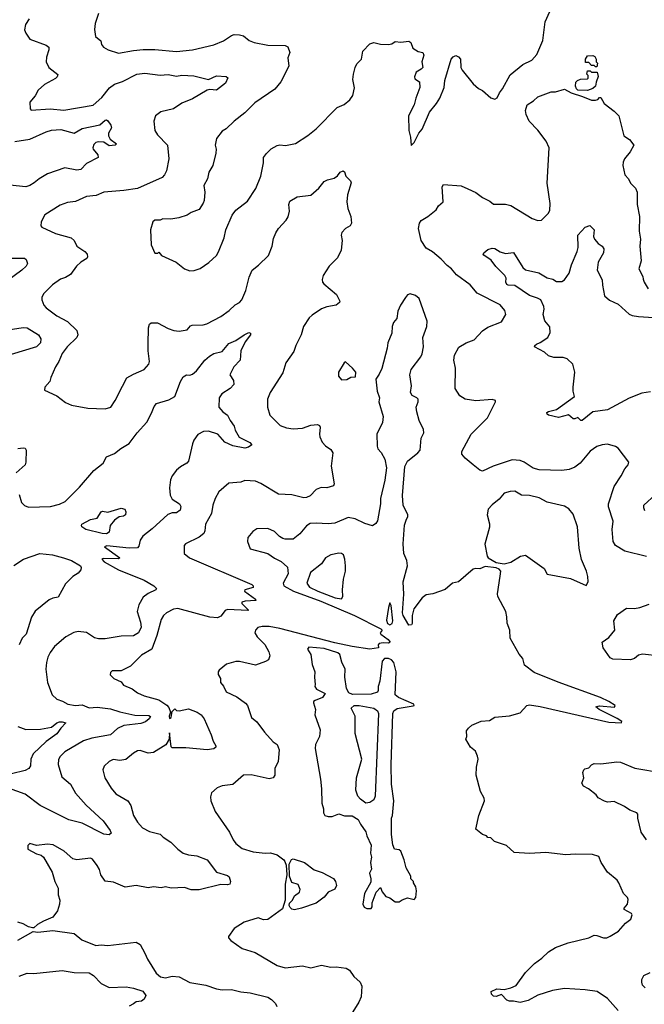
# Model space of a CAD drawing. Extents: x 2220520 to 2384350, y 721165 to 893491.
# Tile 15 of 256: x 2227479 to 2232129, y 747950 to 755280. Entities that reach past the tile are written whole.
import ezdxf

# ---------------------------------------------------------------- set-up
doc = ezdxf.new("R2010")
doc.units = 0

msp = doc.modelspace()

# ---------------------------------------------------------------- linework, layer by layer
at = {"layer": '0CON20XD'}
for points in [[(2228066, 755325), (2228039.5, 755250.5), (2228035.9, 755205.9), (2228044.1, 755154.1), (2228082.5, 755122.5), (2228088.8, 755095), (2228103.8, 755075), (2228137.5, 755055), (2228215, 755030.8), (2228325, 755050), (2228398.3, 755058.3), (2228485, 755057.8), (2228645, 755041.9), (2228765, 755054.4), (2228925, 755092.9), (2228995, 755122.9), (2229055, 755162.9), (2229075, 755168.6), (2229115, 755168), (2229145, 755160), (2229186.7, 755125), (2229225, 755110), (2229325, 755089.5), (2229455, 755086.7), (2229475, 755077.5), (2229490, 755035), (2229474, 754995), (2229482, 754935), (2229421.7, 754818.3), (2229377.4, 754762.6), (2229228.9, 754661.1), (2229154.4, 754585.6), (2229074.4, 754525.6), (2229015, 754466.2), (2228985, 754448.8), (2228943.8, 754395), (2228934, 754345), (2228940.8, 754315), (2228939.2, 754285), (2228915.8, 754194.2), (2228888, 754145), (2228876, 754095), (2228850.8, 754045), (2228856, 753995), (2228851.2, 753935), (2228845.7, 753914.3), (2228815, 753866.7), (2228756.1, 753843.9), (2228725, 753824), (2228664.1, 753805.9), (2228605, 753793.8), (2228545, 753796.2), (2228525, 753786.7), (2228485, 753786.7), (2228470, 753775), (2228453.8, 753715), (2228456.7, 753605), (2228485, 753542.5), (2228507, 753543), (2228515, 753550), (2228533.9, 753523.9), (2228644.2, 753474.2), (2228705, 753426.2), (2228745, 753411.2), (2228778.3, 753411.7), (2228823.6, 753426.4), (2228887.3, 753472.7), (2228943.3, 753525), (2228957.7, 753552.3), (2229001.2, 753655), (2229013.3, 753715), (2229061.2, 753825), (2229088.8, 753861.2), (2229175, 753930), (2229235.7, 754024.3), (2229274, 754115), (2229294.2, 754215), (2229294.3, 754255), (2229315, 754284), (2229352.1, 754317.9), (2229395.7, 754344.3), (2229415, 754349.2), (2229457.3, 754342.7), (2229531.7, 754358.3), (2229623, 754417), (2229685, 754468), (2229843.2, 754626.8), (2229895, 754648.8), (2229936.6, 754683.4), (2229958, 754715), (2229972.3, 754772.3), (2229960, 754835), (2229962.9, 754875), (2229976.8, 754923.2), (2229989.7, 754950.3), (2230023.9, 754986.1), (2230033.8, 755045), (2230085, 755101.2), (2230115, 755109.2), (2230165, 755098.1), (2230225, 755094.3), (2230249.1, 755100.9), (2230275, 755117.5), (2230315, 755112.5), (2230375, 755118.8), (2230391.2, 755111.2), (2230405, 755067.5), (2230445, 755042.5), (2230480, 755035), (2230487.5, 755015), (2230473.3, 754966.7), (2230480, 754925), (2230468.3, 754911.7), (2230430.3, 754889.7), (2230416.7, 754855), (2230420.7, 754840.7), (2230455, 754817.5), (2230458.6, 754775), (2230427.5, 754695), (2230416, 754645), (2230374, 754565), (2230376, 754455), (2230388.8, 754405), (2230393, 754343), (2230416.2, 754365), (2230451.2, 754435), (2230475.7, 754464.3), (2230529.8, 754590.2), (2230581.4, 754655), (2230605.7, 754695), (2230638.8, 754775), (2230643.2, 754826.8), (2230690.8, 754985), (2230705, 755003.3), (2230725, 755012.5), (2230745, 755002.5), (2230760, 754985), (2230763.3, 754925), (2230773.3, 754905), (2230855, 754803.3), (2230895, 754767.5), (2230925, 754752.5), (2230985, 754697.5), (2231015, 754687.5), (2231033, 754697), (2231050, 754735), (2231073.8, 754765), (2231131.3, 754868.7), (2231225, 754946.7), (2231292.4, 754977.6), (2231328.7, 755021.3), (2231373.1, 755125), (2231391.4, 755265), (2231425, 755341.2)], [(2227550, 755285), (2227521.2, 755245), (2227513.8, 755205), (2227525, 755180), (2227555, 755133.8), (2227675, 755090.6), (2227695, 755076.2), (2227696.9, 755055), (2227678, 755002), (2227675.6, 754965), (2227695, 754924.3), (2227762.5, 754872.5), (2227758.6, 754855), (2227745, 754841.4), (2227662.6, 754797.4), (2227615.8, 754755), (2227595, 754713.3), (2227553.3, 754665), (2227557.5, 754615), (2227565, 754607.5), (2227705, 754615.6), (2227806.6, 754606.6), (2228025, 754644.5), (2228089.8, 754700.2), (2228146.7, 754773.3), (2228185, 754800.5), (2228245, 754820.9), (2228351.2, 754875), (2228411.5, 754881.5), (2228525, 754866.5), (2228585, 754870.6), (2228645, 754860), (2228685, 754866.9), (2228775, 754862.2), (2228885, 754835.6), (2228945, 754863.1), (2229016.5, 754856.5), (2229027.9, 754847.9), (2229011.9, 754808.1), (2228945, 754755.6), (2228895, 754760), (2228875, 754754.6), (2228765, 754690.9), (2228685, 754657.8), (2228625, 754616.9), (2228528.8, 754595), (2228489.4, 754565), (2228476.4, 754525), (2228485, 754453.8), (2228505, 754423.1), (2228579.4, 754345), (2228588.5, 754245), (2228570.8, 754155), (2228558, 754125), (2228538.8, 754105), (2228355, 754024.4), (2228255, 754008.6), (2228105, 753995.6), (2228048.3, 753971.7), (2227975, 753964.4), (2227895, 753925.8), (2227835, 753918.6), (2227780.2, 753899.8), (2227665, 753828), (2227638, 753775), (2227636.4, 753746.4), (2227642.5, 753735), (2227745, 753687.1), (2227863.3, 753655), (2227885.5, 753635.5), (2227904.6, 753594.6), (2227964, 753555), (2227980.8, 753535), (2227984.2, 753515), (2227977.6, 753502.4), (2227935, 753475.7), (2227902.5, 753445), (2227858.1, 753381.9), (2227819.4, 753360.6), (2227783, 753347), (2227723.8, 753305), (2227659.5, 753240.5), (2227643.8, 753215), (2227643.3, 753195), (2227658, 753155), (2227675, 753136), (2227755, 753076.4), (2227835, 753031.9), (2227905.4, 752965.4), (2227911.9, 752935), (2227904.3, 752915), (2227832.9, 752845), (2227795.7, 752795), (2227770.6, 752735), (2227745, 752696.7), (2227710, 752615), (2227703.9, 752586.1), (2227666.7, 752545), (2227663, 752523), (2227755, 752478.8), (2227819.3, 752429.3), (2227865, 752411.2), (2227985, 752388.8), (2228115, 752382), (2228156.2, 752395), (2228190, 752445), (2228245, 752552.5), (2228277.2, 752612.8), (2228325, 752641.4), (2228405, 752676), (2228440.8, 752715), (2228445.7, 752735), (2228434.5, 752814.5), (2228434.5, 752864.5), (2228436.9, 752985), (2228445, 753013.3), (2228457, 753023), (2228505, 753023.8), (2228585, 752980.8), (2228625.8, 752965.8), (2228665, 752960), (2228725, 752972), (2228749.4, 753000.6), (2228763, 753007), (2228845, 753007.5), (2228872.5, 753015), (2228975, 753070.8), (2229038, 753115), (2229082.8, 753157.2), (2229115, 753174), (2229132, 753195), (2229163.1, 753265), (2229187.4, 753362.6), (2229208.6, 753415), (2229257.8, 753452.2), (2229330, 753525), (2229358.8, 753595), (2229368.3, 753651.7), (2229386.6, 753693.4), (2229405.5, 753724.5), (2229463.4, 753786.6), (2229477.6, 753812.4), (2229488, 753855), (2229481.2, 753905), (2229490.5, 753929.5), (2229545, 753961.2), (2229645, 753974), (2229705, 754026.2), (2229744.4, 754075.6), (2229771.2, 754088.8), (2229820.7, 754099.3), (2229845, 754117.5), (2229864.4, 754145.6), (2229886.7, 754155), (2229896.4, 754146.4), (2229907.5, 754115), (2229941.3, 754081.3), (2229947.5, 754065), (2229919.2, 753975), (2229914.2, 753925), (2229922, 753875), (2229944.2, 753815), (2229950, 753765), (2229938.8, 753745), (2229903.8, 753725), (2229877.5, 753695), (2229872.5, 753675), (2229880, 753635), (2229872.2, 753565), (2229845, 753505.8), (2229782.5, 753445), (2229737.5, 753375), (2229730.8, 753345), (2229734.2, 753325), (2229743.3, 753313.3), (2229838, 753235), (2229862.5, 753185), (2229860, 753175), (2229834.1, 753155.9), (2229765, 753142.9), (2229725, 753126.9), (2229655, 753081.4), (2229635, 753060), (2229591.4, 752995), (2229574.3, 752935), (2229534.2, 752855), (2229519.3, 752810.7), (2229460.8, 752725), (2229438.3, 752651.7), (2229344.2, 752505), (2229324, 752455), (2229324.2, 752395), (2229341.4, 752335), (2229417.9, 752257.9), (2229465, 752240.6), (2229515, 752234.4), (2229585, 752240), (2229645, 752262.5), (2229696.9, 752266.9), (2229709.5, 752259.5), (2229715.9, 752245.9), (2229710.8, 752195)], [(2231775, 754930), (2231765, 754930), (2231755, 754940), (2231735, 754940), (2231715, 754960), (2231691.7, 754961.7), (2231690, 754985), (2231705, 755010), (2231745, 755012.5), (2231760, 755005), (2231770, 754985), (2231770, 754965), (2231780, 754955), (2231775, 754930)], [(2231705, 754753.8), (2231633.3, 754755), (2231623.3, 754765), (2231617.5, 754785), (2231620, 754815), (2231631.7, 754828.3), (2231653, 754837), (2231705, 754840), (2231710, 754845), (2231710, 754865), (2231700, 754875), (2231705, 754900), (2231725, 754900), (2231735, 754890), (2231778.3, 754888.3), (2231786, 754856), (2231770, 754815), (2231765.4, 754784.6), (2231745, 754768), (2231705, 754753.8)], [(2230925, 752962.5), (2230965, 752991.2), (2231065, 753030), (2231096.7, 753085), (2231091.2, 753115), (2231055, 753157.1), (2230884.6, 753244.6), (2230831.4, 753305), (2230729.8, 753379.8), (2230694.1, 753424.1), (2230660.2, 753450.2), (2230616.5, 753496.5), (2230551.2, 753551.2), (2230505, 753578.1), (2230466.9, 753635), (2230447.8, 753725), (2230455.6, 753765), (2230468.6, 753785), (2230516.3, 753813.7), (2230580, 753865), (2230597.5, 753895), (2230631.2, 753925), (2230624, 754035), (2230635, 754053.8), (2230765, 754043.8), (2230815, 754020.8), (2230875, 753992.9), (2230924, 753955), (2230979.6, 753929.6), (2231005, 753907.5), (2231095, 753906.2), (2231135, 753896.2), (2231295, 753800.6), (2231335, 753784.2), (2231363.6, 753786.4), (2231413.9, 753836.1), (2231425, 753860), (2231428.9, 753911.1), (2231406.4, 754063.6), (2231420, 754325), (2231396.9, 754375), (2231335, 754457.5), (2231272.2, 754525), (2231249.5, 754575), (2231244.4, 754605), (2231257.1, 754645), (2231304, 754675), (2231335.6, 754704.4), (2231435, 754743.3), (2231467.7, 754742.3), (2231533.6, 754763.6), (2231583.8, 754735), (2231668.8, 754708.8), (2231735, 754680.5), (2231765, 754680), (2231783.9, 754686.1), (2231795, 754700), (2231805, 754700), (2231830, 754655), (2231905, 754600), (2231940, 754565), (2231975.8, 754415.8), (2232018.7, 754388.7), (2232050, 754345), (2232024.4, 754295.6), (2231982, 754245), (2231971.3, 754218.7), (2231970, 754195), (2231984.1, 754124.1), (2232011.2, 754095), (2232025, 754063.8), (2232062.5, 754025), (2232075.7, 753995), (2232076, 753905), (2232092.5, 753815), (2232090.8, 753705), (2232101.2, 753645), (2232096.2, 753595), (2232106, 753485), (2232088, 753425), (2232117.7, 753367.7), (2232120.7, 753349.3), (2232126.4, 753326.4), (2232157, 753277)], [(2227443.7, 754373.7), (2227555, 754390.4), (2227675, 754445.6), (2227715, 754457.5), (2227785, 754462.5), (2227885, 754434), (2227945, 754470), (2228075, 754497.5), (2228115, 754532.7), (2228124.4, 754534.4), (2228135, 754528.1), (2228157.1, 754495), (2228161.8, 754475), (2228140.9, 754435), (2228139.5, 754415), (2228151.3, 754391.3), (2228200, 754355), (2228190, 754345), (2228145, 754341.1), (2228105, 754368.1), (2228065, 754370), (2228046.7, 754365), (2228030.3, 754349.7), (2228024, 754325), (2228026.2, 754315), (2228060, 754275), (2228063.8, 754255), (2227975, 754210), (2227934.6, 754165.4), (2227905, 754160), (2227815, 754177.5), (2227685, 754131.9), (2227624.6, 754095.4), (2227587.5, 754065), (2227554.6, 754045.4), (2227525, 754036.7), (2227405, 754047.9)], [(2232175, 752509.4), (2232111.1, 752498.9), (2232015, 752461.9), (2231855, 752374.4), (2231745, 752361.4), (2231665, 752296), (2231655, 752296.7), (2231635, 752318.8), (2231612.6, 752307.4), (2231598, 752308), (2231565, 752338.2), (2231488.7, 752318.7), (2231415, 752336), (2231405, 752343.8), (2231404.2, 752355), (2231415, 752364), (2231475, 752378.6), (2231610, 752475), (2231600, 752515), (2231600, 752545), (2231612.5, 752655), (2231597.5, 752715), (2231554.1, 752754.1), (2231525, 752764), (2231455, 752764), (2231415, 752776.7), (2231386.7, 752805), (2231310, 752845), (2231312.5, 752855), (2231326.7, 752865), (2231354.4, 752875.6), (2231411.2, 752915), (2231428, 752952), (2231425, 752992.5), (2231387, 753037), (2231376.7, 753085), (2231383.8, 753125), (2231381.2, 753145), (2231357.5, 753195), (2231333.2, 753206.8), (2231275, 753226.2), (2231165, 753300), (2231115, 753303.5), (2231105, 753309.2), (2231097.5, 753325), (2231099.4, 753355), (2231090.8, 753375), (2231023.6, 753443.6), (2230989.7, 753489.7), (2230935, 753526.7), (2230930, 753535), (2230933.8, 753545), (2230965, 753568), (2230995, 753580), (2231015, 753577.5), (2231055, 753551.4), (2231095, 753538.9), (2231155, 753545.7), (2231224.5, 753434.5), (2231245, 753418), (2231344.4, 753394.4), (2231405, 753359.2), (2231448.8, 753348.8), (2231475, 753332), (2231515, 753330), (2231535, 753342.5), (2231568.3, 753391.7), (2231587.1, 753455), (2231630, 753555), (2231635.7, 753585), (2231632.7, 753675), (2231689.4, 753735), (2231723.2, 753746.8), (2231754.4, 753715), (2231751.4, 753665), (2231757.1, 753645), (2231784.7, 753614.7), (2231815.6, 753595), (2231828.5, 753575), (2231825.4, 753544.6), (2231784.2, 753475), (2231778, 753415), (2231814.1, 753344.1), (2231816.4, 753303.6), (2231833.2, 753223.2), (2231870.7, 753190.7), (2231935, 753162.2), (2232015, 753087.1), (2232037.6, 753077.6), (2232085, 753070.7), (2232235, 753061.6)], [(2227355, 753504.7), (2227514.1, 753504.1), (2227526.7, 753495), (2227535.8, 753465), (2227526, 753445), (2227494.3, 753415), (2227322.1, 753287.9)], [(2231933, 747903), (2231855, 747993.8), (2231776.7, 748045), (2231687.3, 748057.3), (2231535, 748066.9), (2231445, 748052.1), (2231335, 748017.1), (2231265, 747977.5), (2231205, 747962.5), (2231155, 747973.8), (2231125, 747973.8), (2231105, 747982), (2231065, 748022.5), (2231025, 748008.8), (2231005, 748010), (2230990, 748025), (2230987.5, 748045), (2231030, 748065), (2231085, 748061.2), (2231135, 748073.3), (2231175, 748091.2), (2231243.2, 748186.8), (2231311.2, 748255), (2231365.6, 748294.4), (2231415, 748341.2), (2231467, 748373), (2231563, 748407), (2231715, 748446.2), (2231755, 748464), (2231775, 748462.5), (2231825, 748443.8), (2231850, 748445), (2231875, 748456.7), (2231935.9, 748494.1), (2231987.5, 748555), (2232027.5, 748585), (2232037.5, 748615), (2232032.5, 748625), (2231977.5, 748655), (2231977.5, 748665), (2232003.3, 748695), (2232009.3, 748729.3), (2232002.5, 748745), (2231973.9, 748773.9), (2231940, 748855), (2231926.7, 748875), (2231853.8, 748935), (2231807.5, 749005), (2231789.3, 749049.3), (2231743.6, 749066.4), (2231615, 749068), (2231545, 749062), (2231395, 749080.6), (2231275, 749071.9), (2231159.2, 749079.2), (2231102.1, 749132.1), (2231012.3, 749162.3), (2230985, 749190), (2230965, 749192.5), (2230953.6, 749203.6), (2230925, 749213.3), (2230873.3, 749255), (2230897.1, 749355), (2230939.2, 749465), (2230935.6, 749485.6), (2230908.5, 749535), (2230876.7, 749655), (2230879.1, 749715), (2230890.8, 749775), (2230887, 749797), (2230871.2, 749835), (2230835, 749863.3), (2230800, 749925), (2230806.7, 749945), (2230806.2, 749985), (2230818.8, 750005), (2230845, 750028), (2230915, 750058), (2230975, 750064), (2231015, 750088.8), (2231125, 750096.7), (2231205, 750118.8), (2231255, 750173.3), (2231275, 750178.9), (2231353.8, 750166.2), (2231865, 750051.5), (2231960, 750045), (2231962.5, 750055), (2231927.6, 750077.6), (2231793.3, 750145), (2231767.5, 750165), (2231795, 750172), (2231907.7, 750162.3), (2231912.5, 750175), (2231863.8, 750205), (2231802, 750235), (2231487.6, 750347.6), (2231309.7, 750419.7), (2231238, 750475), (2231223.8, 750525), (2231197.3, 750557.3), (2231131.2, 750675), (2231126.7, 750735), (2231107, 750787), (2231106, 750835), (2231097.1, 750875), (2231038, 750985), (2231036.1, 751006.1), (2231056.1, 751136.1), (2231061.2, 751175), (2231048.9, 751188.9), (2231025, 751200), (2230945, 751209.6), (2230905, 751193.1), (2230875, 751195.6), (2230855, 751188.6), (2230745, 751096), (2230700, 751085), (2230645, 751037.1), (2230553.6, 751006.4), (2230505, 750997.8), (2230473.8, 750976.2), (2230412.7, 750895), (2230400.6, 750845), (2230399.5, 750785), (2230395, 750774.1), (2230375, 750773.7), (2230334.3, 750845), (2230329.5, 750865), (2230337.5, 751002.5), (2230333.1, 751095), (2230364.7, 751215.3), (2230360.8, 751255), (2230339.1, 751305), (2230332.5, 751377.5), (2230342.7, 751517.3), (2230355.5, 751554.5), (2230368.3, 751581.7), (2230368, 751595), (2230334.7, 751664.7), (2230328.3, 751738.3), (2230347, 751953), (2230365.8, 751994.2), (2230443.3, 752055), (2230460, 752075), (2230466.7, 752165), (2230487.5, 752205), (2230485, 752230), (2230452, 752295), (2230435, 752360), (2230431.2, 752395), (2230445.8, 752435), (2230444, 752455), (2230435, 752465.8), (2230401.5, 752481.5), (2230387.5, 752505), (2230396, 752555), (2230384.1, 752635.9), (2230393, 752677), (2230465, 752770), (2230475, 752792.5), (2230484.2, 752845), (2230480.8, 752915), (2230508.8, 752995), (2230511.2, 753035), (2230453.3, 753205), (2230425.9, 753225.9), (2230385, 753240), (2230365, 753232.5), (2230351.7, 753211.7), (2230313.8, 753155), (2230295, 753110), (2230287.5, 753055), (2230262.5, 753025), (2230252.5, 752995), (2230250, 752945), (2230218.8, 752875), (2230214, 752835), (2230175.8, 752684.2), (2230155, 752640), (2230130, 752605), (2230140, 752515), (2230156.2, 752465), (2230152, 752435), (2230185.6, 752325), (2230178.7, 752281.3), (2230138.6, 752195), (2230138.8, 752105), (2230144, 752085), (2230168.8, 752058.8), (2230197.7, 752007.7), (2230210.6, 751945), (2230197.6, 751852.4), (2230163.8, 751715), (2230166, 751675), (2230141.7, 751548.3), (2230129.7, 751530.3), (2230105, 751512), (2230048.9, 751528.9), (2229975, 751563.8), (2229925, 751572.9), (2229825, 751532.9), (2229775, 751527.1), (2229685, 751532.7), (2229641.7, 751528.3), (2229615, 751513.1), (2229565, 751451.4), (2229515, 751411.9), (2229455, 751412.5), (2229438.3, 751418.3), (2229413.2, 751433.2), (2229375, 751470.8), (2229325, 751492), (2229245, 751490), (2229215, 751470), (2229176.7, 751425), (2229173.8, 751395), (2229195, 751341.2), (2229326.7, 751306.7), (2229375, 751271.8), (2229425, 751247.5), (2229471.5, 751205), (2229477.9, 751155), (2229440.4, 751085), (2229445.5, 751065), (2229516.4, 751026.4), (2229720.5, 750950.5), (2229970.5, 750845), (2230166.2, 750745), (2230176.7, 750735), (2230162.5, 750715), (2230167.5, 750705), (2230222.5, 750665), (2230236.7, 750645), (2230225, 750637.5), (2230185, 750642), (2230154.1, 750635.9), (2230147.5, 750625), (2230150, 750605), (2230085, 750594.2), (2229955, 750614.1), (2229825, 750642.1), (2229415, 750747.6), (2229335, 750763.5), (2229282.7, 750762.7), (2229250.8, 750755), (2229233.8, 750735), (2229230, 750715), (2229246, 750685), (2229305, 750628.8), (2229334.2, 750574.2), (2229341.2, 750545), (2229330, 750515), (2229309.1, 750500.9), (2229235, 750474), (2229115, 750502.5), (2229087.7, 750502.3), (2229017.3, 750482.7), (2228963.6, 750436.4), (2228957.5, 750425), (2228957.5, 750405), (2228972.5, 750375), (2228973.3, 750345), (2228997.3, 750317.3), (2229017, 750277), (2229095, 750238.8), (2229160.9, 750190.9), (2229174, 750175), (2229205.7, 750085.7), (2229245, 750053.8), (2229302.5, 749975), (2229366, 749905), (2229395, 749883.3), (2229410.8, 749845), (2229403.2, 749756.8), (2229379.2, 749705), (2229378.8, 749655), (2229366.2, 749635), (2229335, 749627.5), (2229201.4, 749658.6), (2229145, 749655.6), (2229065, 749587.5), (2228986.1, 749576.1), (2228949.5, 749560.5), (2228906.4, 749523.6), (2228898.8, 749495), (2228901.2, 749465), (2228934, 749385), (2229041.7, 749231.7), (2229067.5, 749175), (2229087.3, 749147.3), (2229135, 749111.2), (2229215.9, 749085.9), (2229306.4, 749076.4), (2229345, 749078.8), (2229395, 749064), (2229446.4, 749026.4), (2229453.6, 749013.6), (2229461.8, 748985), (2229467.1, 748915), (2229455.3, 748845), (2229454.1, 748725.9), (2229435, 748662), (2229325, 748582), (2229295, 748580), (2229255, 748593.8), (2229149.5, 748560.5), (2229076, 748514), (2229034, 748455), (2229034.3, 748445), (2229050, 748425), (2229135, 748366), (2229232.5, 748335), (2229395, 748238), (2229455, 748222.9), (2229585, 748236.7), (2229645, 748222.5), (2229725, 748240.4), (2229795, 748227.3), (2229835, 748229.5), (2229909.5, 748219.5), (2229934.7, 748204.7), (2229966.7, 748156.7), (2230012.9, 748115), (2230025.6, 748085), (2230020, 748005), (2230003.3, 747965), (2229934.5, 747855.5)], [(2227345, 752964.5), (2227505, 752987.7), (2227535, 752985.4), (2227618, 752935), (2227637.1, 752905), (2227633.1, 752875), (2227605, 752843.5), (2227415, 752787.3)], [(2227475.5, 751745.5), (2227491.2, 751685), (2227515, 751664.2), (2227545, 751650), (2227707.5, 751655), (2227775.5, 751674.5), (2227816.4, 751693.6), (2227925, 751800), (2228030.8, 751925), (2228101.5, 751978.5), (2228126.2, 752025), (2228185, 752050.5), (2228231.6, 752088.4), (2228294.2, 752125), (2228352.9, 752205), (2228425.3, 752284.7), (2228459.8, 752350.2), (2228479.4, 752400.6), (2228496.7, 752423.3), (2228588.9, 752451.1), (2228634.5, 752475.5), (2228675, 752586.2), (2228695, 752620), (2228720, 752635), (2228745, 752634), (2228765, 752641.2), (2228796.2, 752665), (2228858, 752745), (2228892, 752775), (2228925, 752794.2), (2228985, 752809.2), (2229035, 752868.2), (2229087.9, 752892.1), (2229150, 752935), (2229185, 752950), (2229196.2, 752946.2), (2229196.7, 752935), (2229157.3, 752882.7), (2229126, 752815), (2229119.4, 752745), (2229071.9, 752695), (2229042.5, 752635), (2229071.2, 752595), (2229072, 752565), (2229046.4, 752533.6), (2228983.8, 752495), (2228964.2, 752465.8), (2228961.2, 752395), (2228990.8, 752360.8), (2229026.2, 752335), (2229045, 752296.7), (2229076.7, 752255), (2229083.8, 752225), (2229113, 752173), (2229192.3, 752132.3), (2229207.5, 752115), (2229182.7, 752097.3), (2229155, 752090), (2229065, 752108.5), (2229004.8, 752134.8), (2228955, 752194.4), (2228885, 752217.8), (2228846.7, 752215), (2228805, 752192), (2228775, 752150), (2228765, 752123.3), (2228735, 751993.8), (2228722.5, 751977.5), (2228675, 751951.9), (2228645, 751927.1), (2228613.3, 751885), (2228601.8, 751855), (2228594.5, 751795), (2228599.3, 751739.3), (2228615, 751710), (2228669.4, 751675), (2228678.6, 751655), (2228672.4, 751627.6), (2228645, 751609.4), (2228615, 751609.5), (2228582.5, 751597.5), (2228465, 751489.5)], [(2232144.2, 751284.2), (2231983.3, 751323.3), (2231914.5, 751364.5), (2231896.3, 751396.3), (2231890.4, 751485), (2231896.8, 751546.8), (2231863, 751653), (2231862.5, 751675), (2231904.6, 751805.4), (2231956.4, 751883.6), (2231983.4, 751936.6), (2232008, 751965), (2232013.8, 751985), (2231935, 752090), (2231915, 752102.5), (2231855, 752120), (2231815, 752115.8), (2231775, 752102), (2231725, 752068.6), (2231652.4, 751977.6), (2231612, 751948), (2231569.8, 751930.2), (2231515, 751923.6), (2231345, 751927.9), (2231301.7, 751941.7), (2231234.3, 751985), (2231205, 751997.9), (2231145, 752003.3), (2231003.6, 751956.4), (2230925, 751918.9), (2230905, 751926.1), (2230854.7, 751965), (2230794.7, 752015), (2230771.2, 752045), (2230771.5, 752065), (2230839.4, 752195), (2230960.8, 752315), (2231020, 752435), (2231020, 752445), (2230995, 752452.5), (2230875, 752442), (2230795, 752453.8), (2230755, 752480), (2230721.2, 752535), (2230722, 752685), (2230710.8, 752745), (2230716.4, 752783.6), (2230748.8, 752841.2), (2230802.5, 752875), (2230862.3, 752897.7), (2230925, 752962.5)], [(2229875, 752600), (2229915, 752601.2), (2229945, 752617.5), (2229978.3, 752621.7), (2229980, 752655), (2229956.4, 752686.4), (2229905, 752732.5), (2229893.9, 752726.1), (2229852.5, 752655), (2229853.3, 752625), (2229875, 752600)], [(2229710.8, 752195), (2229712.5, 752175), (2229730, 752135), (2229755, 752108.6), (2229795, 752080.8), (2229809.4, 752055), (2229798.1, 751955), (2229820.8, 751825), (2229815, 751810), (2229765, 751796), (2229723.6, 751796.4), (2229685, 751783.3), (2229641.2, 751735), (2229615, 751722.5), (2229595, 751720.8), (2229505, 751742.9), (2229405, 751747.5), (2229275, 751827.1), (2229235, 751844.3), (2229155, 751849.4), (2229125, 751836), (2229035, 751828.8), (2228962, 751765), (2228933.1, 751715), (2228916.9, 751665), (2228907.1, 751605), (2228862.2, 751525), (2228857.5, 751475), (2228849.4, 751455), (2228815, 751426.9), (2228712.9, 751377.1), (2228703.3, 751365), (2228703.6, 751346.4), (2228704.2, 751305), (2228742.5, 751275), (2229205.8, 751075), (2229216.2, 751065), (2229216.2, 751053.8), (2229155, 751036.7), (2229152.5, 751025), (2229233.3, 750965), (2229237.5, 750955), (2229157.7, 750952.3), (2229132.5, 750945), (2229132.5, 750935), (2229182.5, 750885), (2229177.7, 750882.3), (2229025, 750890), (2229009.1, 750880.9), (2228975, 750840), (2228951.8, 750828.2), (2228895, 750831.8), (2228655, 750896.4), (2228625, 750892.2), (2228572, 750865), (2228548.6, 750845), (2228531.5, 750815), (2228500.8, 750695), (2228461.9, 750595), (2228385, 750550), (2228303.2, 750466.8), (2228235, 750433.3), (2228166.4, 750433.6), (2228155, 750420), (2228153.6, 750403.6), (2228180, 750375), (2228235, 750350), (2228252.5, 750325), (2228315, 750297.5), (2228355, 750268), (2228405.5, 750245.5), (2228515, 750215.6), (2228575, 750176.9), (2228588.8, 750158.8), (2228601.2, 750125), (2228591.8, 750095), (2228595, 750077.5), (2228605.3, 750085), (2228615, 750130), (2228635, 750150), (2228646.7, 750136.7), (2228665, 750136), (2228735, 750148.8), (2228799.4, 750125), (2228828.9, 750105), (2228853.3, 750075), (2228903.6, 749955), (2228918.5, 749908.5), (2228940, 749875), (2228940, 749865), (2228925, 749851.4), (2228875.4, 749844.6), (2228715, 749859.6), (2228615, 749858.6), (2228606.9, 749866.9), (2228595, 749970), (2228591.2, 749925), (2228567.3, 749882.7), (2228475.6, 749824.4), (2228435, 749820), (2228375, 749839.4), (2228355, 749838.1), (2228325, 749820.8), (2228268, 749772), (2228225, 749764.5), (2228175, 749772.5), (2228145, 749757.5), (2228106.8, 749723.2), (2228098.6, 749695), (2228112.5, 749635), (2228159.1, 749559.1), (2228195, 749517.1), (2228285, 749463.8), (2228305, 749430), (2228327.1, 749355), (2228357.1, 749305), (2228393.8, 749263.8), (2228444, 749236), (2228525, 749215.8), (2228546, 749195), (2228605, 749157.5), (2228655.7, 749105), (2228696.2, 749075), (2228735, 749062.5), (2228797.5, 749055), (2228875, 749025.7), (2228945, 748934), (2229025, 748909.4), (2229038.8, 748898.8), (2229048.1, 748865), (2229044, 748845), (2229025, 748838.5), (2228975, 748842.2), (2228815, 748801.4), (2228755, 748802.5), (2228705, 748820.8), (2228605.7, 748814.3), (2228565, 748825.7), (2228531.7, 748818.3), (2228476.1, 748823.9), (2228435, 748816.7), (2228345, 748834), (2228263.1, 748823.1), (2228178.3, 748858.3), (2228115.7, 748865.7), (2228083.7, 748913.7), (2228072.6, 748952.6), (2228054.5, 748984.5), (2228020.9, 749030.9), (2228005, 749039.2), (2227903.2, 749026.8), (2227875, 749031.9), (2227810.3, 749090.3), (2227727.3, 749137.3), (2227685, 749142), (2227605, 749133.3), (2227555, 749147.5), (2227538.3, 749131.7), (2227540, 749105), (2227605, 749070), (2227639.5, 749059.5), (2227655.8, 749045.8), (2227720.8, 748935), (2227740.6, 748865), (2227764.3, 748815), (2227765.6, 748765), (2227777.8, 748725), (2227775.6, 748695), (2227759.2, 748645), (2227725, 748600), (2227655, 748568.8), (2227612.5, 748545), (2227585, 748520), (2227575, 748520), (2227545, 748527.5), (2227505, 748550), (2227465, 748560.8)], [(2227465, 752087.1), (2227503.8, 752093.8), (2227519.5, 752089.5), (2227526, 752075), (2227525.8, 751985), (2227520, 751965), (2227453.4, 751906.6)], [(2231695, 751067.5), (2231710, 751095), (2231708, 751135), (2231698, 751175), (2231661.3, 751261.3), (2231643.3, 751345), (2231630.6, 751505), (2231598.3, 751598.3), (2231567.6, 751637.6), (2231535, 751657.5), (2231405, 751688.2), (2231345, 751719.5), (2231275, 751738.2), (2231215, 751740.6), (2231165, 751770), (2231131.3, 751768.7), (2231085.7, 751754.3), (2231048.7, 751711.3), (2230995, 751668.8), (2230966.2, 751635), (2230960, 751595), (2230976.7, 751526.7), (2230976.8, 751503.2), (2230940.6, 751375), (2230959.2, 751285), (2230966.2, 751275), (2231025, 751240), (2231085, 751230), (2231135, 751240.8), (2231207.5, 751285), (2231245, 751294), (2231384.2, 751194.2), (2231405, 751152.5), (2231578.9, 751118.9), (2231695, 751067.5)], [(2232133.6, 751623.6), (2232124.4, 751645), (2232125.8, 751665), (2232210.8, 751745)], [(2228125, 751453.6), (2228093.3, 751455), (2227970.9, 751485), (2227942.3, 751505), (2227937.9, 751515), (2227942.5, 751525), (2228005, 751558.1), (2228055, 751570), (2228084.2, 751615), (2228095, 751622), (2228135, 751614), (2228235, 751644.2), (2228262.5, 751635), (2228270, 751615), (2228266, 751595), (2228252.5, 751585), (2228220, 751580), (2228185, 751553.8), (2228152, 751515), (2228143.8, 751465), (2228125, 751453.6)], [(2228465, 751489.5), (2228395.6, 751435), (2228375.6, 751405), (2228365, 751360), (2228355, 751348.6), (2228295, 751346.5), (2228127.5, 751362.5), (2228110, 751355), (2228223.3, 751275), (2228213.6, 751266.4), (2228100.7, 751269.3), (2228090, 751265), (2228107.5, 751245), (2228215, 751184.6), (2228406.6, 751106.6), (2228476.9, 751065), (2228497.1, 751045), (2228491.2, 751035), (2228435, 751008.6), (2228397.9, 750982.1), (2228365.4, 750924.6), (2228353.1, 750875), (2228379.1, 750795), (2228383.2, 750756.8), (2228362.9, 750715), (2228327.1, 750692.9), (2228235, 750690.9), (2228115, 750670.4), (2228065, 750670), (2228035, 750678), (2227975, 750718.6), (2227915, 750725.6), (2227881.3, 750718.7), (2227823.4, 750686.6), (2227737.1, 750612.9), (2227705, 750570), (2227687.5, 750535), (2227677.5, 750495), (2227674.3, 750445), (2227685.7, 750345.7), (2227720, 750255), (2227755, 750222), (2227797.9, 750207.9), (2227837.5, 750185), (2227895, 750175.5), (2227945, 750179.1), (2227995, 750156.5), (2228055, 750161.7), (2228155, 750148.9), (2228225, 750127.1), (2228335, 750103.6), (2228439.4, 750099.4), (2228452.5, 750092.5), (2228443.5, 750075), (2228415, 750052.5), (2228380.9, 750040.9), (2228253.3, 750025), (2228207.4, 750002.6), (2228154, 749956), (2228015, 749932.5), (2227955, 749910.4), (2227815, 749830), (2227780, 749795), (2227768.3, 749771.7), (2227765.7, 749735), (2227793.3, 749643.3), (2227857.8, 749587.8), (2227895, 749522.9), (2227973.7, 749433.7), (2228101.4, 749315), (2228152.5, 749245), (2228160, 749225), (2228145, 749212.5), (2228105, 749217.5), (2227945, 749297.8), (2227845, 749323.1), (2227631, 749431), (2227520.5, 749515), (2227395, 749559.4)], [(2227435, 751217.8), (2227507, 751263), (2227630, 751305), (2227723.9, 751296.1), (2227805, 751274.8), (2227865, 751254.8), (2227932.2, 751215), (2227937.1, 751202.9), (2227933.8, 751185), (2227915, 751160), (2227875, 751135.8), (2227820, 751080), (2227765, 750980.4), (2227725, 750973.3), (2227699.1, 750960.9), (2227594, 750876), (2227567.3, 750832.7), (2227527.5, 750705), (2227497.8, 750675), (2227475, 750626.2)], [(2229875, 750969.4), (2229884.4, 750985), (2229881.4, 751035), (2229890, 751115), (2229904.3, 751175), (2229904.3, 751215), (2229900, 751265), (2229888.8, 751295), (2229875, 751306.7), (2229855, 751308.8), (2229795, 751296), (2229755, 751273.8), (2229725, 751230), (2229642.5, 751165), (2229616.2, 751085), (2229637.1, 751055), (2229697.3, 751025), (2229827.1, 750975), (2229875, 750969.4)], [(2230235, 750773.8), (2230252.5, 750785), (2230255.7, 750805), (2230245, 750920), (2230235, 750940), (2230223.3, 750905), (2230210.5, 750809.5), (2230217.2, 750785), (2230235, 750773.8)], [(2232247.6, 750542.4), (2232115, 750555.5), (2232085, 750548.1), (2232054.5, 750525.5), (2232025, 750514.4), (2231895, 750518.5), (2231875, 750529.1), (2231822.8, 750605), (2231814.6, 750645.4), (2231865, 750681.4), (2231908.5, 750735), (2231902.7, 750805), (2231928, 750852), (2231995, 750900), (2232055, 750897.1), (2232095, 750902.9), (2232165, 750928.8)], [(2230062.3, 748662.3), (2230095, 748662.5), (2230103, 748677), (2230103.3, 748705), (2230133.3, 748785), (2230165, 748820), (2230176.4, 748786.4), (2230203.6, 748753.6), (2230235, 748742.5), (2230275, 748713.8), (2230305, 748712.5), (2230325, 748727.5), (2230365, 748742.5), (2230415, 748730), (2230427.5, 748745), (2230432.5, 748795), (2230427.5, 748825), (2230410, 748855), (2230410, 748865), (2230390, 748885), (2230390, 748905), (2230356.7, 748965), (2230341.2, 749025), (2230315, 749090), (2230305, 749100), (2230270, 749105), (2230257, 749137), (2230246.2, 749215), (2230246.7, 749335), (2230253.3, 749355), (2230263.3, 749465), (2230247.7, 749587.7), (2230243, 749733), (2230256, 750115), (2230264.6, 750135.4), (2230288, 750152), (2230409.1, 750170.9), (2230416, 750175), (2230412.5, 750185), (2230298.1, 750235), (2230274.7, 750255), (2230281.9, 750425), (2230264.8, 750495), (2230246.1, 750515), (2230225, 750523.5), (2230195, 750523.3), (2230177.3, 750505), (2230159.7, 750355), (2230147.5, 750315), (2230148.2, 750285), (2230141.8, 750275), (2230095, 750260), (2229956.7, 750256.7), (2229928.8, 750268.8), (2229911.2, 750301.2), (2229900, 750385), (2229901.2, 750445), (2229877.7, 750497.7), (2229862.9, 750555), (2229846.2, 750566.2), (2229745, 750599.3), (2229631.9, 750608.1), (2229622.5, 750595), (2229646.2, 750555), (2229655, 750480), (2229676.2, 750425), (2229672.5, 750385), (2229678.3, 750331.7), (2229676.7, 750315), (2229687.5, 750295), (2229752.5, 750265), (2229733.3, 750235), (2229677.3, 750212.7), (2229666.7, 750205), (2229666.2, 750195), (2229680, 750145), (2229676.7, 750105), (2229716.4, 749993.6), (2229711.2, 749945), (2229682, 749885), (2229677.5, 749855), (2229718.8, 749625), (2229726.2, 749555), (2229727, 749447), (2229740, 749405), (2229740, 749375), (2229750, 749355), (2229775, 749347.5), (2229805, 749347.5), (2229855, 749367.5), (2229897, 749353), (2229955, 749352.5), (2229997.5, 749325), (2230015, 749290), (2230056.7, 749235), (2230064.1, 749204.1), (2230096.2, 749135), (2230090, 749075), (2230097.5, 749045), (2230090, 749005), (2230096.7, 748955), (2230083.8, 748926.2), (2230093.3, 748885), (2230091.7, 748858.3), (2230046.7, 748775), (2230033.3, 748695), (2230044.1, 748674.1), (2230062.3, 748662.3)], [(2230055, 749447.5), (2230017, 749477), (2229995, 749500), (2229980, 749545), (2229986.7, 749635), (2230026.7, 749775), (2229976.2, 749965), (2229976.1, 750096.1), (2229946.7, 750155), (2229970, 750175), (2230005, 750174.4), (2230115, 750153.7), (2230143.5, 750135), (2230149.6, 750115), (2230125, 749500), (2230115, 749472.5), (2230085, 749452.5), (2230055, 749447.5)], [(2227465, 750017.5), (2227525, 749997.1), (2227635, 749997.8), (2227715, 750014), (2227754.4, 750045), (2227775, 750052.5), (2227795, 750053.5), (2227823.3, 750045), (2227784.2, 750005.8), (2227755, 749964.4), (2227675, 749906.2), (2227579.4, 749815), (2227561.8, 749775), (2227560.5, 749725), (2227547.5, 749705), (2227518.7, 749691.3), (2227417.5, 749665)], [(2232143.8, 749175), (2232105, 749232.5), (2232081.2, 749335), (2232080, 749365), (2232073.3, 749375), (2232020, 749395), (2231981.5, 749421.5), (2231905, 749460), (2231855, 749453.8), (2231831.7, 749461.7), (2231785, 749487.5), (2231769.5, 749509.5), (2231712.5, 749555), (2231675, 749573.3), (2231663, 749597), (2231677.5, 749635), (2231671.2, 749675), (2231677.5, 749695), (2231685, 749702.5), (2231715, 749710), (2231736.1, 749733.9), (2231756.4, 749743.6), (2231805, 749741.2), (2231925, 749754.3), (2231952.1, 749752.1), (2232057.4, 749707.4), (2232265, 749673.1)], [(2229525, 748654.5), (2229505, 748659.5), (2229491.7, 748671.7), (2229485.5, 748685), (2229487.3, 748702.7), (2229508.8, 748725), (2229525, 748756.7), (2229562.5, 748785), (2229567.5, 748805), (2229553, 748843), (2229505, 748856.7), (2229486.4, 748905), (2229486.1, 748993.9), (2229501.5, 749028.5), (2229515, 749033.1), (2229598, 749005), (2229671.6, 748951.6), (2229730.3, 748930.3), (2229815, 748885.6), (2229829.6, 748865), (2229836.2, 748835), (2229825, 748807.1), (2229775, 748786), (2229745, 748748.8), (2229686, 748704), (2229576.2, 748665), (2229525, 748654.5)], [(2227465, 748427.1), (2227578.3, 748491.7), (2227615, 748487.5), (2227725, 748500), (2227885, 748477.5), (2227940.3, 748430.3), (2228045, 748388.8), (2228085, 748392.5), (2228135, 748387.8), (2228345, 748412), (2228376.2, 748395), (2228410.6, 748330.6), (2228430.8, 748285), (2228495, 748181.2), (2228526.7, 748155), (2228565, 748146.9), (2228615, 748158.9), (2228665.4, 748155.4), (2228745, 748112.9), (2228865, 748093.5), (2228945, 748064.5), (2228985, 748057.5), (2229055, 748060.5), (2229125, 748043.1), (2229195, 748035.6), (2229325, 748003.1), (2229354.4, 747985), (2229382.5, 747955), (2229392.9, 747935)], [(2227475, 748160.5), (2227535, 748182.5), (2227585, 748180), (2227795, 748202.9), (2227885, 748186.4), (2227995, 748184.4), (2228027.5, 748165), (2228085, 748105.8), (2228145, 748076), (2228270.8, 748080.8), (2228325, 748071.2), (2228395, 748049.1), (2228418.8, 748015), (2228405, 747987.5), (2228385, 747973.3), (2228345, 747967.5), (2228325, 747953.3), (2228295, 747936.7)], [(2232135, 748072), (2232115, 748093.3), (2232110, 748115), (2232109.2, 748135), (2232126, 748165), (2232173.3, 748186.7)]]:
    msp.add_lwpolyline(points, dxfattribs=at)

doc.saveas('drawing.dxf')
